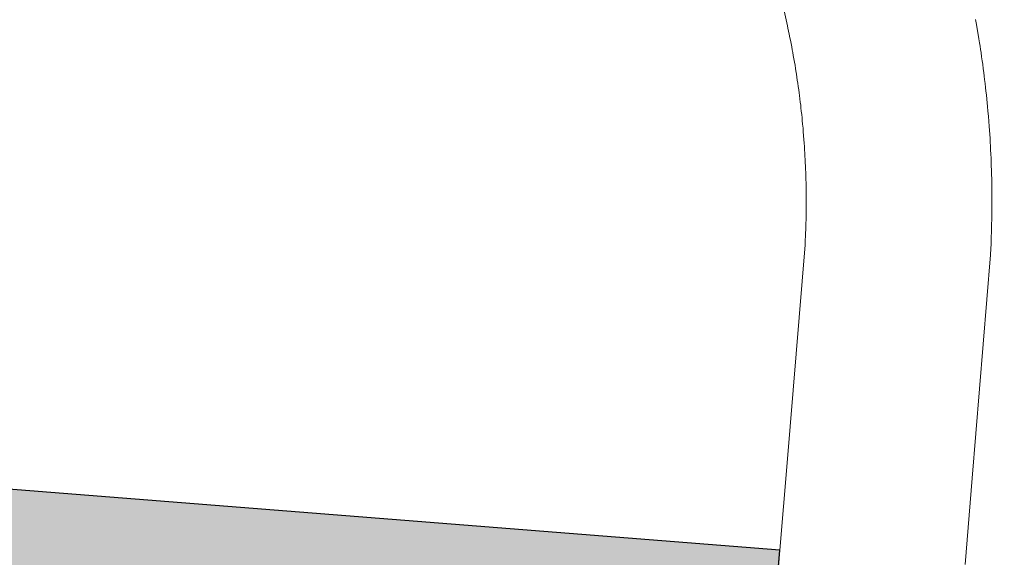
# Model space of a CAD drawing. Header units: metres. Extents: x 148691 to 149199, y 486355 to 486958.
# Tile 27 of 93: x 149126.808 to 149127.603, y 486481.014 to 486481.449. Entities that reach past the tile are written whole.
import ezdxf

# ---------------------------------------------------------------- set-up
doc = ezdxf.new("R2010")
doc.units = ezdxf.units.M
doc.header["$MEASUREMENT"] = 0
for name, color, linetype, lineweight in [('WVB-alg-onderhoek', 7, 'Continuous', 30), ('WVB-pen-brm-dik 018', 6, 'Continuous', 13), ('WVB-raster-60%', 253, 'Continuous', 30)]:
    doc.layers.add(name, color=color, linetype=linetype, lineweight=lineweight)

# ---------------------------------------------------------------- blocks, each defined once
blk = doc.blocks.new('INZET')
at = {"layer": 'WVB-raster-60%', "extrusion": (0, 0, -1)}
blk.add_hatch(color=256, dxfattribs=at).paths.add_polyline_path([(0.0279192, -0.1445784), (0.027148, -0.1439349), (0.0260776, -0.1430005), (0.024206, -0.1413273), (0.0225286, -0.1397179), (0.0216527, -0.1388569), (0.0201613, -0.1373278), (0.0218183, -0.1362813), (0.0218751, -0.1362451), (0.0240837, -0.1348371), (0.0256966, -0.1338101), (0.0300972, -0.1310081), (0.0302066, -0.1309384), (0.0308651, -0.1305186), (0.0345535, -0.1281673), (0.0395473, -0.136053), (0.0387178, -0.1366068), (0.0376219, -0.1373545), (0.0365227, -0.138126), (0.0354236, -0.1388957), (0.0341382, -0.1398224), (0.0326886, -0.1408945), (0.0322317, -0.14125), (0.0308871, -0.1422787), (0.0295275, -0.1433224), (0.0290045, -0.1437214), (0.0280824, -0.1444475)])
at = {"layer": 'WVB-pen-brm-dik 018'}
for p, q in [((-0.0351588, -0.1274896), (-0.0351639, -0.127488)), ((-0.0351639, -0.127488), (-0.0351588, -0.1274896)), ((-0.0351526, -0.1274915), (-0.0351588, -0.1274896)), ((-0.0351588, -0.1274896), (-0.0351526, -0.1274915)), ((-0.035146, -0.1274937), (-0.0351526, -0.1274915)), ((-0.0351526, -0.1274915), (-0.035146, -0.1274937)), ((-0.0351405, -0.1274955), (-0.035146, -0.1274937)), ((-0.035146, -0.1274937), (-0.0351405, -0.1274955)), ((-0.0351336, -0.1274978), (-0.0351405, -0.1274955)), ((-0.0351405, -0.1274955), (-0.0351336, -0.1274978)), ((-0.0351277, -0.1274998), (-0.0351336, -0.1274978)), ((-0.0351336, -0.1274978), (-0.0351277, -0.1274998)), ((-0.0351223, -0.1275017), (-0.0351277, -0.1274998)), ((-0.0351277, -0.1274998), (-0.0351223, -0.1275017)), ((-0.0351173, -0.1275034), (-0.0351223, -0.1275017)), ((-0.0351223, -0.1275017), (-0.0351173, -0.1275034)), ((-0.0351124, -0.1275051), (-0.0351173, -0.1275034)), ((-0.0351173, -0.1275034), (-0.0351124, -0.1275051)), ((-0.0351059, -0.1275074), (-0.0351124, -0.1275051)), ((-0.0351124, -0.1275051), (-0.0351059, -0.1275074)), ((-0.0350996, -0.1275097), (-0.0351059, -0.1275074)), ((-0.0351059, -0.1275074), (-0.0350996, -0.1275097)), ((-0.0350945, -0.1275115), (-0.0350996, -0.1275097)), ((-0.0350996, -0.1275097), (-0.0350945, -0.1275115)), ((-0.0350877, -0.127514), (-0.0350945, -0.1275115)), ((-0.0350945, -0.1275115), (-0.0350877, -0.127514)), ((-0.035082, -0.1275162), (-0.0350877, -0.127514)), ((-0.0350877, -0.127514), (-0.035082, -0.1275162)), ((-0.0350765, -0.1275182), (-0.035082, -0.1275162)), ((-0.035082, -0.1275162), (-0.0350765, -0.1275182)), ((-0.0350711, -0.1275203), (-0.0350765, -0.1275182)), ((-0.0350765, -0.1275182), (-0.0350711, -0.1275203)), ((-0.0350653, -0.1275225), (-0.0350711, -0.1275203)), ((-0.0350711, -0.1275203), (-0.0350653, -0.1275225)), ((-0.0350592, -0.1275249), (-0.0350653, -0.1275225)), ((-0.0350653, -0.1275225), (-0.0350592, -0.1275249)), ((-0.0350536, -0.1275272), (-0.0350592, -0.1275249)), ((-0.0350592, -0.1275249), (-0.0350536, -0.1275272)), ((-0.0350478, -0.1275294), (-0.0350536, -0.1275272)), ((-0.0350536, -0.1275272), (-0.0350478, -0.1275294)), ((-0.0350415, -0.127532), (-0.0350478, -0.1275294)), ((-0.0350478, -0.1275294), (-0.0350415, -0.127532)), ((-0.0350361, -0.1275342), (-0.0350415, -0.127532)), ((-0.0350415, -0.127532), (-0.0350361, -0.1275342)), ((-0.0350305, -0.1275365), (-0.0350361, -0.1275342)), ((-0.0350361, -0.1275342), (-0.0350305, -0.1275365)), ((-0.0350234, -0.1275394), (-0.0350305, -0.1275365)), ((-0.0350305, -0.1275365), (-0.0350234, -0.1275394)), ((-0.0350162, -0.1275424), (-0.0350234, -0.1275394)), ((-0.0350234, -0.1275394), (-0.0350162, -0.1275424)), ((-0.0350082, -0.1275459), (-0.0350162, -0.1275424)), ((-0.0350162, -0.1275424), (-0.0350082, -0.1275459)), ((-0.0350009, -0.127549), (-0.0350082, -0.1275459)), ((-0.0350082, -0.1275459), (-0.0350009, -0.127549)), ((-0.0349947, -0.1275518), (-0.0350009, -0.127549)), ((-0.0350009, -0.127549), (-0.0349947, -0.1275518)), ((-0.0349895, -0.1275541), (-0.0349947, -0.1275518)), ((-0.0349947, -0.1275518), (-0.0349895, -0.1275541)), ((-0.0349829, -0.127557), (-0.0349895, -0.1275541)), ((-0.0349895, -0.1275541), (-0.0349829, -0.127557)), ((-0.0349776, -0.1275595), (-0.0349829, -0.127557)), ((-0.0349829, -0.127557), (-0.0349776, -0.1275595)), ((-0.0349718, -0.1275621), (-0.0349776, -0.1275595)), ((-0.0349776, -0.1275595), (-0.0349718, -0.1275621)), ((-0.0349661, -0.1275648), (-0.0349718, -0.1275621)), ((-0.0349718, -0.1275621), (-0.0349661, -0.1275648)), ((-0.0349598, -0.1275677), (-0.0349661, -0.1275648)), ((-0.0349661, -0.1275648), (-0.0349598, -0.1275677)), ((-0.0349541, -0.1275704), (-0.0349598, -0.1275677)), ((-0.0349598, -0.1275677), (-0.0349541, -0.1275704)), ((-0.0349484, -0.1275731), (-0.0349541, -0.1275704)), ((-0.0349541, -0.1275704), (-0.0349484, -0.1275731)), ((-0.034943, -0.1275757), (-0.0349484, -0.1275731)), ((-0.0349484, -0.1275731), (-0.034943, -0.1275757)), ((-0.0349366, -0.1275788), (-0.034943, -0.1275757)), ((-0.034943, -0.1275757), (-0.0349366, -0.1275788)), ((-0.0349313, -0.1275815), (-0.0349366, -0.1275788)), ((-0.0349366, -0.1275788), (-0.0349313, -0.1275815)), ((-0.034923, -0.1275855), (-0.0349313, -0.1275815)), ((-0.0349313, -0.1275815), (-0.034923, -0.1275855)), ((-0.0349189, -0.1275876), (-0.034923, -0.1275855)), ((-0.034923, -0.1275855), (-0.0349189, -0.1275876)), ((-0.0349119, -0.1275912), (-0.0349189, -0.1275876)), ((-0.0349189, -0.1275876), (-0.0349119, -0.1275912)), ((-0.034907, -0.1275937), (-0.0349119, -0.1275912)), ((-0.0349119, -0.1275912), (-0.034907, -0.1275937)), ((-0.0349012, -0.1275968), (-0.034907, -0.1275937)), ((-0.034907, -0.1275937), (-0.0349012, -0.1275968)), ((-0.0348958, -0.1275995), (-0.0349012, -0.1275968)), ((-0.0349012, -0.1275968), (-0.0348958, -0.1275995)), ((-0.0348891, -0.1276031), (-0.0348958, -0.1275995)), ((-0.0348958, -0.1275995), (-0.0348891, -0.1276031)), ((-0.0348837, -0.1276059), (-0.0348891, -0.1276031)), ((-0.0348891, -0.1276031), (-0.0348837, -0.1276059)), ((-0.0348761, -0.12761), (-0.0348837, -0.1276059)), ((-0.0348837, -0.1276059), (-0.0348761, -0.12761)), ((-0.0348713, -0.1276126), (-0.0348761, -0.12761)), ((-0.0348761, -0.12761), (-0.0348713, -0.1276126)), ((-0.0348655, -0.1276158), (-0.0348713, -0.1276126)), ((-0.0348713, -0.1276126), (-0.0348655, -0.1276158)), ((-0.03486, -0.1276189), (-0.0348655, -0.1276158)), ((-0.0348655, -0.1276158), (-0.03486, -0.1276189)), ((-0.034854, -0.1276222), (-0.03486, -0.1276189)), ((-0.03486, -0.1276189), (-0.034854, -0.1276222)), ((-0.0348479, -0.1276257), (-0.034854, -0.1276222)), ((-0.034854, -0.1276222), (-0.0348479, -0.1276257)), ((-0.0348414, -0.1276294), (-0.0348479, -0.1276257)), ((-0.0348479, -0.1276257), (-0.0348414, -0.1276294)), ((-0.034837, -0.1276319), (-0.0348414, -0.1276294)), ((-0.0348414, -0.1276294), (-0.034837, -0.1276319)), ((-0.0348314, -0.1276351), (-0.034837, -0.1276319)), ((-0.034837, -0.1276319), (-0.0348314, -0.1276351)), ((-0.0348254, -0.1276387), (-0.0348314, -0.1276351)), ((-0.0348314, -0.1276351), (-0.0348254, -0.1276387)), ((-0.0348164, -0.1276441), (-0.0348254, -0.1276387)), ((-0.0348254, -0.1276387), (-0.0348164, -0.1276441)), ((-0.0345114, -0.1278384), (-0.0348164, -0.1276441)), ((-0.0348164, -0.1276441), (-0.0345114, -0.1278384)), ((-0.0353252, -0.1277537), (-0.035306, -0.1277589)), ((-0.035306, -0.1277589), (-0.0353252, -0.1277537)), ((-0.035306, -0.1277589), (-0.0353011, -0.1277602)), ((-0.0353011, -0.1277602), (-0.035306, -0.1277589)), ((-0.0353011, -0.1277602), (-0.0352967, -0.1277614)), ((-0.0352967, -0.1277614), (-0.0353011, -0.1277602)), ((-0.0352967, -0.1277614), (-0.0352929, -0.1277624)), ((-0.0352929, -0.1277624), (-0.0352967, -0.1277614)), ((-0.0352929, -0.1277624), (-0.0352879, -0.1277639)), ((-0.0352879, -0.1277639), (-0.0352929, -0.1277624)), ((-0.0352879, -0.1277639), (-0.0352831, -0.1277653)), ((-0.0352831, -0.1277653), (-0.0352879, -0.1277639)), ((-0.0352831, -0.1277653), (-0.0352777, -0.1277668)), ((-0.0352777, -0.1277668), (-0.0352831, -0.1277653)), ((-0.0352777, -0.1277668), (-0.0352736, -0.1277681)), ((-0.0352736, -0.1277681), (-0.0352777, -0.1277668)), ((-0.0352736, -0.1277681), (-0.0352688, -0.1277695)), ((-0.0352688, -0.1277695), (-0.0352736, -0.1277681)), ((-0.0352688, -0.1277695), (-0.0352636, -0.1277711)), ((-0.0352636, -0.1277711), (-0.0352688, -0.1277695)), ((-0.0352636, -0.1277711), (-0.0352588, -0.1277726)), ((-0.0352588, -0.1277726), (-0.0352636, -0.1277711)), ((-0.0352588, -0.1277726), (-0.0352547, -0.1277739)), ((-0.0352547, -0.1277739), (-0.0352588, -0.1277726)), ((-0.0352547, -0.1277739), (-0.0352497, -0.1277755)), ((-0.0352497, -0.1277755), (-0.0352547, -0.1277739)), ((-0.0352497, -0.1277755), (-0.0352444, -0.1277772)), ((-0.0352444, -0.1277772), (-0.0352497, -0.1277755)), ((-0.0352444, -0.1277772), (-0.0352396, -0.1277787)), ((-0.0352396, -0.1277787), (-0.0352444, -0.1277772)), ((-0.0352396, -0.1277787), (-0.0352347, -0.1277803)), ((-0.0352347, -0.1277803), (-0.0352396, -0.1277787)), ((-0.0352347, -0.1277803), (-0.0352294, -0.1277821)), ((-0.0352294, -0.1277821), (-0.0352347, -0.1277803)), ((-0.0352294, -0.1277821), (-0.0352258, -0.1277833)), ((-0.0352258, -0.1277833), (-0.0352294, -0.1277821)), ((-0.0352258, -0.1277833), (-0.0352208, -0.1277851)), ((-0.0352208, -0.1277851), (-0.0352258, -0.1277833)), ((-0.0352208, -0.1277851), (-0.0352161, -0.1277867)), ((-0.0352161, -0.1277867), (-0.0352208, -0.1277851)), ((-0.0352161, -0.1277867), (-0.0352116, -0.1277883)), ((-0.0352116, -0.1277883), (-0.0352161, -0.1277867)), ((-0.0352116, -0.1277883), (-0.0352069, -0.1277899)), ((-0.0352069, -0.1277899), (-0.0352116, -0.1277883)), ((-0.0352069, -0.1277899), (-0.0352018, -0.1277918)), ((-0.0352018, -0.1277918), (-0.0352069, -0.1277899)), ((-0.0352018, -0.1277918), (-0.0351966, -0.1277936)), ((-0.0351966, -0.1277936), (-0.0352018, -0.1277918)), ((-0.0351966, -0.1277936), (-0.035192, -0.1277953)), ((-0.035192, -0.1277953), (-0.0351966, -0.1277936)), ((-0.035192, -0.1277953), (-0.0351878, -0.1277969)), ((-0.0351878, -0.1277969), (-0.035192, -0.1277953)), ((-0.0351878, -0.1277969), (-0.0351828, -0.1277988)), ((-0.0351828, -0.1277988), (-0.0351878, -0.1277969)), ((-0.0351828, -0.1277988), (-0.035178, -0.1278006)), ((-0.035178, -0.1278006), (-0.0351828, -0.1277988)), ((-0.035178, -0.1278006), (-0.0351732, -0.1278024)), ((-0.0351732, -0.1278024), (-0.035178, -0.1278006)), ((-0.0351732, -0.1278024), (-0.0351693, -0.127804)), ((-0.0351693, -0.127804), (-0.0351732, -0.1278024)), ((-0.0351693, -0.127804), (-0.0351643, -0.127806)), ((-0.0351643, -0.127806), (-0.0351693, -0.127804)), ((-0.0351643, -0.127806), (-0.035159, -0.1278081)), ((-0.035159, -0.1278081), (-0.0351643, -0.127806)), ((-0.035159, -0.1278081), (-0.0351543, -0.1278099)), ((-0.0351543, -0.1278099), (-0.035159, -0.1278081)), ((-0.0351543, -0.1278099), (-0.0351501, -0.1278117)), ((-0.0351501, -0.1278117), (-0.0351543, -0.1278099)), ((-0.0351501, -0.1278117), (-0.0351445, -0.127814)), ((-0.0351445, -0.127814), (-0.0351501, -0.1278117)), ((-0.0351445, -0.127814), (-0.0351388, -0.1278163)), ((-0.0351388, -0.1278163), (-0.0351445, -0.127814)), ((-0.0351388, -0.1278163), (-0.0351337, -0.1278185)), ((-0.0351337, -0.1278185), (-0.0351388, -0.1278163)), ((-0.0351337, -0.1278185), (-0.0351272, -0.1278213)), ((-0.0351272, -0.1278213), (-0.0351337, -0.1278185)), ((-0.0351272, -0.1278213), (-0.0351218, -0.1278236)), ((-0.0351218, -0.1278236), (-0.0351272, -0.1278213)), ((-0.0351218, -0.1278236), (-0.0351164, -0.127826)), ((-0.0351164, -0.127826), (-0.0351218, -0.1278236)), ((-0.0351164, -0.127826), (-0.0351112, -0.1278283)), ((-0.0351112, -0.1278283), (-0.0351164, -0.127826)), ((-0.0351112, -0.1278283), (-0.0351061, -0.1278306)), ((-0.0351061, -0.1278306), (-0.0351112, -0.1278283)), ((-0.0351061, -0.1278306), (-0.035102, -0.1278324)), ((-0.035102, -0.1278324), (-0.0351061, -0.1278306)), ((-0.035102, -0.1278324), (-0.0350971, -0.1278347)), ((-0.0350971, -0.1278347), (-0.035102, -0.1278324)), ((-0.0350971, -0.1278347), (-0.0350925, -0.1278368)), ((-0.0350925, -0.1278368), (-0.0350971, -0.1278347)), ((-0.0350925, -0.1278368), (-0.0350874, -0.1278392)), ((-0.0350874, -0.1278392), (-0.0350925, -0.1278368)), ((-0.0350874, -0.1278392), (-0.0350831, -0.1278413)), ((-0.0350831, -0.1278413), (-0.0350874, -0.1278392)), ((-0.034393, -0.1279139), (-0.0345114, -0.1278384)), ((-0.0345114, -0.1278384), (-0.034393, -0.1279139)), ((-0.0350831, -0.1278413), (-0.0350779, -0.1278437)), ((-0.0350779, -0.1278437), (-0.0350831, -0.1278413)), ((-0.0350779, -0.1278437), (-0.0350737, -0.1278457)), ((-0.0350737, -0.1278457), (-0.0350779, -0.1278437)), ((-0.0350737, -0.1278457), (-0.0350685, -0.1278482)), ((-0.0350685, -0.1278482), (-0.0350737, -0.1278457)), ((-0.0350685, -0.1278482), (-0.0350641, -0.1278504)), ((-0.0350641, -0.1278504), (-0.0350685, -0.1278482)), ((-0.0350641, -0.1278504), (-0.0350576, -0.1278537)), ((-0.0350576, -0.1278537), (-0.0350641, -0.1278504)), ((-0.0350576, -0.1278537), (-0.0350547, -0.1278551)), ((-0.0350547, -0.1278551), (-0.0350576, -0.1278537)), ((-0.0350547, -0.1278551), (-0.0350482, -0.1278584)), ((-0.0350482, -0.1278584), (-0.0350547, -0.1278551)), ((-0.0350482, -0.1278584), (-0.0350452, -0.1278599)), ((-0.0350452, -0.1278599), (-0.0350482, -0.1278584)), ((-0.0350452, -0.1278599), (-0.0350396, -0.1278629)), ((-0.0350396, -0.1278629), (-0.0350452, -0.1278599)), ((-0.0350396, -0.1278629), (-0.0350345, -0.1278656)), ((-0.0350345, -0.1278656), (-0.0350396, -0.1278629)), ((-0.0350345, -0.1278656), (-0.0350295, -0.1278682)), ((-0.0350295, -0.1278682), (-0.0350345, -0.1278656)), ((-0.0350295, -0.1278682), (-0.0350252, -0.1278704)), ((-0.0350252, -0.1278704), (-0.0350295, -0.1278682)), ((-0.0350252, -0.1278704), (-0.0350189, -0.1278739)), ((-0.0350189, -0.1278739), (-0.0350252, -0.1278704)), ((-0.0350189, -0.1278739), (-0.0350156, -0.1278756)), ((-0.0350156, -0.1278756), (-0.0350189, -0.1278739)), ((-0.0350156, -0.1278756), (-0.0350109, -0.1278783)), ((-0.0350109, -0.1278783), (-0.0350156, -0.1278756)), ((-0.0350109, -0.1278783), (-0.0350057, -0.1278811)), ((-0.0350057, -0.1278811), (-0.0350109, -0.1278783)), ((-0.0350057, -0.1278811), (-0.0350008, -0.1278838)), ((-0.0350008, -0.1278838), (-0.0350057, -0.1278811)), ((-0.0350008, -0.1278838), (-0.0349964, -0.1278864)), ((-0.0349964, -0.1278864), (-0.0350008, -0.1278838)), ((-0.0349964, -0.1278864), (-0.0349914, -0.1278892)), ((-0.0349914, -0.1278892), (-0.0349964, -0.1278864)), ((-0.0349914, -0.1278892), (-0.034987, -0.1278917)), ((-0.034987, -0.1278917), (-0.0349914, -0.1278892)), ((-0.034987, -0.1278917), (-0.0349816, -0.1278948)), ((-0.0349816, -0.1278948), (-0.034987, -0.1278917)), ((-0.0349816, -0.1278948), (-0.0349781, -0.1278969)), ((-0.0349781, -0.1278969), (-0.0349816, -0.1278948)), ((-0.0349781, -0.1278969), (-0.0349706, -0.1279014)), ((-0.0349706, -0.1279014), (-0.0349781, -0.1278969)), ((-0.0349706, -0.1279014), (-0.0346726, -0.1280914)), ((-0.0346726, -0.1280914), (-0.0349706, -0.1279014)), ((-0.0346726, -0.1280914), (-0.0345535, -0.1281673)), ((-0.0345535, -0.1281673), (-0.0346726, -0.1280914)), ((-0.0395473, -0.136053), (-0.0345535, -0.1281673)), ((-0.0345535, -0.1281673), (-0.0308651, -0.1305186))]:
    blk.add_line(p, q, dxfattribs=at)
at = {"layer": 'WVB-raster-60%', "flags": 128}
blk.add_lwpolyline([(-0.0256966, -0.1338101), (-0.0300972, -0.1310081), (-0.0302066, -0.1309384), (-0.0308651, -0.1305186), (-0.0345535, -0.1281673), (-0.0395473, -0.136053), (-0.0387178, -0.1366068), (-0.0376219, -0.1373545), (-0.0365227, -0.138126), (-0.0354236, -0.1388957), (-0.0341382, -0.1398224), (-0.0326886, -0.1408945)], dxfattribs=at)

msp = doc.modelspace()

# ---------------------------------------------------------------- linework, layer by layer
at = {"layer": 'WVB-alg-onderhoek', "lineweight": 40, "ltscale": 500}
msp.add_3dface([(148700.48781, 486813.02871), (148938.26063, 486361.84794), (149192.16039, 486495.65343), (148954.38758, 486946.8342)], dxfattribs=at)

# ---------------------------------------------------------------- block references
at = {"layer": 'WVB-raster-60%', "xscale": 500, "yscale": 500, "zscale": 500, "rotation": 297.8247840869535}
msp.add_blockref('INZET', (149192.16039, 486495.65343), dxfattribs=at)

doc.saveas('drawing.dxf')
